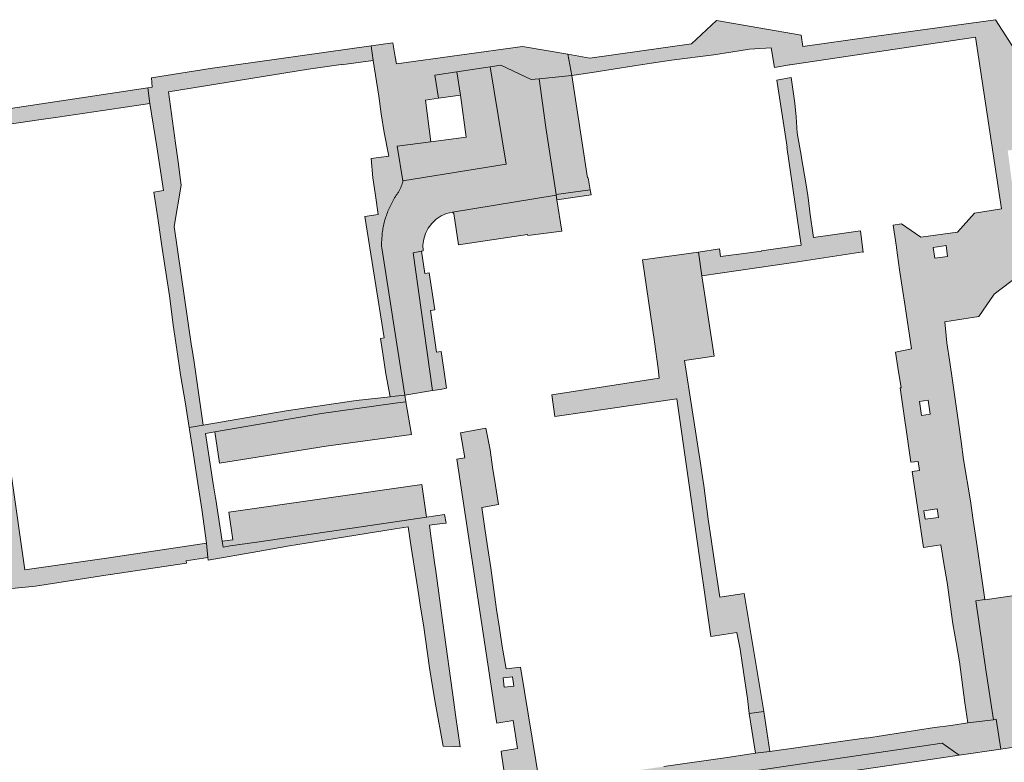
# Model space of a CAD drawing. Extents: x 97094 to 109644, y 463509 to 471969.
# Tile 215 of 256: x 102949 to 103082, y 469036 to 469137. Entities that reach past the tile are written whole.
import ezdxf

# ---------------------------------------------------------------- set-up
doc = ezdxf.new("R2010")
doc.units = 0
doc.layers.add('109 Onkruidbestrijding elementen', color=6, linetype='Continuous', lineweight=20, true_color=0xff00ff)

msp = doc.modelspace()

# ---------------------------------------------------------------- hatches: boundary and pattern name
at = {"layer": '109 Onkruidbestrijding elementen', "true_color": 0xff00ff}
h = msp.add_hatch(color=6, dxfattribs=at)
h.paths.add_polyline_path([(103088.35, 469124.21), (103087.53, 469124.01), (103085.43, 469125.22), (103085.18, 469126.65), (103084.79, 469129.17), (103084.4, 469131.68), (103081.25, 469136.54), (103076.99, 469135.94), (103064.16, 469134.15), (103055.17, 469132.89), (103054.95, 469134.45), (103043.5, 469136.43), (103040.09, 469133.29), (103026.33, 469131.35), (103023.37, 469131.85), (103023.9, 469128.96), (103026.65, 469129.39), (103032.33, 469130.27), (103034.69, 469130.64), (103037.4, 469131.05), (103043.14, 469131.79), (103045.45, 469132.15), (103047.96, 469132.54), (103050.89, 469132.75), (103051.36, 469130.07), (103053.36, 469130.42), (103053.49, 469130.44), (103078.58, 469134.17), (103082.1, 469110.95), (103078.45, 469110.33), (103076.11, 469107.76), (103071.15, 469107.11), (103068.55, 469108.88), (103067.4, 469108.7), (103067.86, 469105.72), (103067.87, 469105.65), (103068.28, 469102.67), (103068.64, 469100.32), (103069.04, 469097.7), (103069.91, 469091.98), (103067.74, 469091.54), (103068.07, 469089.43), (103068.48, 469086.71), (103068.35, 469086.69), (103069.83, 469076.61), (103070.82, 469076.74), (103070.98, 469075.48), (103070.01, 469075.35), (103071.51, 469065.07), (103073.87, 469065.45), (103074.29, 469062.9), (103074.71, 469060.34), (103075.51, 469054.72), (103075.95, 469052.19), (103076.39, 469049.61), (103077.11, 469044.04), (103077.53, 469041.33), (103081.01, 469041.76), (103079.98, 469048.53), (103078.63, 469057.86), (103079.81, 469058.03), (103079.45, 469060.58), (103078.6, 469066.41), (103078.26, 469068.79), (103077.88, 469071.39), (103076.96, 469077), (103076.61, 469079.44), (103076.24, 469081.98), (103075.47, 469087.7), (103075.1, 469090.16), (103074.7, 469092.78), (103074.42, 469095.65), (103079, 469096.37), (103081.09, 469099.39), (103084.49, 469101.95), (103087.3, 469102.91), (103088.9, 469102.07), (103090.4, 469101.29), (103094.99, 469101.51), (103095.59, 469104), (103099.52, 469110.18), (103101.59, 469110.84), (103101.25, 469112.62), (103098.01, 469112.93), (103093.79, 469116.66), (103092.43, 469118.22), (103090.91, 469120.11), (103088.85, 469118.23), (103085.81, 469121.51), (103088.35, 469124.21)])
h.paths.add_polyline_path([(103071.26, 469082.95), (103070.99, 469084.84), (103072.15, 469085.01), (103072.42, 469083.12), (103071.26, 469082.95)])
h.paths.add_polyline_path([(103084.82, 469114.26), (103083.55, 469114.09), (103082.93, 469118.83), (103084.2, 469118.99), (103084.82, 469114.26)])
h.paths.add_polyline_path([(103071.58, 469070.06), (103073.39, 469070.32), (103073.55, 469069.15), (103071.74, 469068.9), (103071.58, 469070.06)])
h.paths.add_polyline_path([(103072.84, 469105.71), (103074.58, 469105.95), (103074.79, 469104.49), (103073.05, 469104.24), (103072.84, 469105.71)])
for points in [[(102996.96, 469115.11), (102997.31, 469112.74), (102997.68, 469110.18), (102995.9, 469109.89), (102998.52, 469093.45), (102998.02, 469093.37), (102998.36, 469091.04), (102998.72, 469088.59), (102999.33, 469085.47), (103000, 469085.55), (103001.32, 469085.7), (103000, 469094.04), (102998.17, 469105.63), (102998.16, 469105.83), (102998.16, 469106.03), (102998.16, 469106.24), (102998.16, 469106.44), (102998.17, 469106.64), (102998.18, 469106.85), (102998.19, 469107.05), (102998.21, 469107.25), (102998.23, 469107.46), (102998.25, 469107.66), (102998.28, 469107.86), (102998.31, 469108.06), (102998.34, 469108.26), (102998.38, 469108.46), (102998.42, 469108.66), (102998.46, 469108.86), (102998.51, 469109.06), (102998.56, 469109.25), (102998.61, 469109.45), (102998.67, 469109.65), (102998.73, 469109.84), (102998.8, 469110.03), (102998.86, 469110.22), (102998.93, 469110.42), (102999.01, 469110.61), (102999.09, 469110.79), (102999.17, 469110.98), (102999.25, 469111.17), (102999.34, 469111.35), (102999.43, 469111.53), (102999.52, 469111.71), (102999.61, 469111.89), (102999.71, 469112.07), (102999.82, 469112.25), (102999.92, 469112.42), (103000.03, 469112.59), (103000.14, 469112.76), (103000.2, 469112.85), (103000.25, 469112.93), (103000.31, 469113.01), (103000.36, 469113.1), (103000.42, 469113.18), (103000.47, 469113.27), (103000.52, 469113.35), (103000.57, 469113.44), (103000.61, 469113.53), (103000.66, 469113.62), (103000.7, 469113.71), (103000.74, 469113.8), (103000.78, 469113.89), (103000.82, 469113.99), (103000.86, 469114.08), (103000.9, 469114.17), (103000.93, 469114.27), (103000.96, 469114.36), (103000.99, 469114.46), (103001.02, 469114.56), (103001.05, 469114.65), (103001.04, 469114.71), (103000.27, 469119.43), (103004.82, 469119.98), (103004.08, 469125.62), (103005.86, 469125.91), (103005.37, 469129.02), (103008.36, 469129.48), (103012.85, 469130.17), (103014.31, 469130.39), (103018.4, 469128.44), (103019.49, 469128.54), (103023.9, 469128.96), (103023.37, 469131.85), (103017.22, 469132.89), (103000.16, 469130.56), (103000, 469131.5), (102999.68, 469133.39), (102996.73, 469132.98), (102997.03, 469131), (102997.76, 469126.18), (102998.11, 469123.8), (102998.49, 469121.25), (102999.14, 469118.07), (102996.72, 469117.75), (102996.96, 469115.11)], [(102996.73, 469132.98), (102974.94, 469129.93), (102966.99, 469128.66), (102967.08, 469127.38), (102966.51, 469127.29), (102966.79, 469125.21), (102967.7, 469119.33), (102968.61, 469113.41), (102967.31, 469113.2), (102967.86, 469109.66), (102968.4, 469105.86), (102968.94, 469102.35), (102969.44, 469099.14), (102969.7, 469097.02), (102969.92, 469095.19), (102970.41, 469091.88), (102970.92, 469088.46), (102971.6, 469084.51), (102972.1, 469081.32), (102974, 469081.65), (102972.77, 469090.16), (102972.5, 469091.87), (102972.43, 469092.34), (102972.43, 469092.34), (102970.06, 469108.52), (102971.03, 469114.14), (102970.9, 469115.13), (102970.64, 469116.99), (102970.24, 469119.83), (102969.29, 469126.76), (102988.24, 469129.83), (102992.68, 469130.48), (102992.68, 469130.44), (102997.03, 469131), (102996.73, 469132.98)], [(103012.85, 469130.17), (103015, 469116.99), (103001.04, 469114.71), (103001.05, 469114.65), (103001.02, 469114.56), (103000.99, 469114.46), (103000.96, 469114.36), (103000.93, 469114.27), (103000.9, 469114.17), (103000.86, 469114.08), (103000.82, 469113.99), (103000.78, 469113.89), (103000.74, 469113.8), (103000.7, 469113.71), (103000.66, 469113.62), (103000.61, 469113.53), (103000.57, 469113.44), (103000.52, 469113.35), (103000.47, 469113.27), (103000.42, 469113.18), (103000.36, 469113.1), (103000.31, 469113.01), (103000.25, 469112.93), (103000.2, 469112.85), (103000.14, 469112.76), (103000.03, 469112.59), (102999.92, 469112.42), (102999.82, 469112.25), (102999.71, 469112.07), (102999.61, 469111.89), (102999.52, 469111.71), (102999.43, 469111.53), (102999.34, 469111.35), (102999.25, 469111.17), (102999.17, 469110.98), (102999.09, 469110.79), (102999.01, 469110.61), (102998.93, 469110.42), (102998.86, 469110.22), (102998.8, 469110.03), (102998.73, 469109.84), (102998.67, 469109.65), (102998.61, 469109.45), (102998.56, 469109.25), (102998.51, 469109.06), (102998.46, 469108.86), (102998.42, 469108.66), (102998.38, 469108.46), (102998.34, 469108.26), (102998.31, 469108.06), (102998.28, 469107.86), (102998.25, 469107.66), (102998.23, 469107.46), (102998.21, 469107.25), (102998.19, 469107.05), (102998.18, 469106.85), (102998.17, 469106.64), (102998.16, 469106.44), (102998.16, 469106.24), (102998.16, 469106.03), (102998.16, 469105.83), (102998.17, 469105.63), (103000, 469094.04), (103001.32, 469085.7), (103005.04, 469086.32), (103002.42, 469104.98), (103003.55, 469105.19), (103003.76, 469105.22), (103003.74, 469106.03), (103003.85, 469106.83), (103004.1, 469107.6), (103004.47, 469108.31), (103004.95, 469108.96), (103005.54, 469109.51), (103006.21, 469109.96), (103006.95, 469110.28), (103007.73, 469110.48), (103021.8, 469112.78), (103021.79, 469112.86), (103020.41, 469121.93), (103019.49, 469128.54), (103018.4, 469128.44), (103014.31, 469130.39), (103012.85, 469130.17)], [(103008.36, 469129.48), (103008.85, 469126.3), (103009.62, 469120.65), (103004.82, 469119.98), (103000.27, 469119.43), (103001.04, 469114.71), (103015, 469116.99), (103012.85, 469130.17), (103008.36, 469129.48)], [(103008.85, 469126.3), (103008.36, 469129.48), (103005.37, 469129.02), (103005.86, 469125.91), (103008.85, 469126.3)], [(103019.49, 469128.54), (103020.41, 469121.93), (103021.79, 469112.86), (103026.39, 469113.49), (103026.11, 469115.12), (103026.03, 469115.11), (103023.9, 469128.96), (103019.49, 469128.54)], [(103053.03, 469119.28), (103054.96, 469106.01), (103049.58, 469105.23), (103049.58, 469105.21), (103046.53, 469104.8), (103044.04, 469104.46), (103043.9, 469105.53), (103041.08, 469105.06), (103041.51, 469101.87), (103053.94, 469103.65), (103063.33, 469105.09), (103063.34, 469105.02), (103062.98, 469107.94), (103059.18, 469107.41), (103056.61, 469107.06), (103056.14, 469110.49), (103056.07, 469110.99), (103055.84, 469112.73), (103055.61, 469114.47), (103055.02, 469117.84), (103055.01, 469117.91), (103054.44, 469121.23), (103054.26, 469123.39), (103054.11, 469125.23), (103053.62, 469128.71), (103051.65, 469128.36), (103053.05, 469119.28), (103053.03, 469119.28)], [(102942.48, 469121.64), (102952.07, 469123.03), (102954.32, 469123.35), (102962.83, 469124.59), (102966.79, 469125.21), (102966.51, 469127.29), (102936.17, 469122.77), (102941.2, 469087.85), (102942.08, 469082.51), (102944.15, 469082.66), (102946.53, 469065.78), (102943.46, 469065.63), (102941.83, 469063.51), (102942.57, 469058.99), (102951.31, 469059.84), (102961.41, 469061.4), (102961.43, 469061.4), (102971.75, 469062.94), (102971.7, 469063.27), (102974.63, 469063.74), (102974.44, 469065.65), (102960.92, 469063.64), (102949.87, 469062.03), (102946.14, 469087.75), (102943.9, 469087.46), (102938.94, 469121.02), (102942.48, 469121.64)], [(103026.51, 469112.81), (103026.39, 469113.49), (103021.79, 469112.86), (103021.8, 469112.78), (103021.9, 469112.13), (103026.51, 469112.81)], [(103021.9, 469112.13), (103021.8, 469112.78), (103007.73, 469110.48), (103007.76, 469110.46), (103007.86, 469110.39), (103007.95, 469110.31), (103008.58, 469106.05), (103017.92, 469107.45), (103017.94, 469107.33), (103022.54, 469107.91), (103021.9, 469112.13)], [(103003.55, 469105.19), (103002.42, 469104.98), (103005.04, 469086.32), (103006.06, 469086.48), (103006.94, 469086.65), (103006.57, 469089.16), (103006.2, 469091.63), (103005.6, 469091.54), (103004.76, 469097.17), (103005.35, 469097.26), (103004.95, 469099.91), (103004.6, 469102.28), (103004, 469102.19), (103003.55, 469105.19)], [(103021.18, 469085.74), (103021.63, 469082.8), (103025.98, 469083.46), (103038.13, 469085.2), (103041.24, 469063.41), (103041.99, 469058.1), (103042.72, 469053.01), (103046.23, 469053.55), (103046.7, 469051.3), (103047.2, 469047.94), (103047.7, 469044.62), (103047.91, 469042.61), (103049.9, 469042.88), (103047.26, 469058.85), (103043.94, 469058.34), (103043.1, 469064.02), (103043.09, 469064.05), (103042.82, 469065.88), (103042.37, 469068.89), (103041.78, 469073.48), (103041.65, 469074.31), (103041.23, 469077.08), (103041.01, 469078.46), (103040.74, 469080.23), (103040.21, 469083.7), (103039.18, 469090.4), (103043.2, 469091), (103041.51, 469101.87), (103041.08, 469105.06), (103033.47, 469104.02), (103035.09, 469092.92), (103035.59, 469089.32), (103035.74, 469088.02), (103021.18, 469085.74)], [(103006.45, 469054.89), (103006.13, 469057.24), (103005.43, 469062.25), (103005.37, 469062.71), (103004.91, 469066.03), (103004.88, 469066.26), (103004.64, 469068.08), (103006.41, 469068.32), (103006.88, 469068.39), (103006.69, 469069.54), (103004.25, 469069.18), (103000, 469068.56), (102981.26, 469065.81), (102977.63, 469065.28), (102976.68, 469065.14), (102976.57, 469065.92), (102975.7, 469071.57), (102975.66, 469071.8), (102975.37, 469073.7), (102974.32, 469080.53), (102975.57, 469080.74), (102990, 469083.22), (103000, 469084.61), (103001.45, 469084.81), (103001.32, 469085.7), (103000, 469085.55), (102999.33, 469085.47), (102994.71, 469084.96), (102985.23, 469083.58), (102974, 469081.65), (102972.1, 469081.32), (102972.15, 469081.05), (102972.68, 469077.64), (102973.27, 469073.72), (102973.83, 469070.26), (102974.44, 469065.65), (102974.63, 469063.74), (102974.69, 469063.38), (102981.4, 469064.55), (102985.68, 469065.3), (102987.95, 469065.68), (103000, 469067.59), (103001.74, 469067.87), (103002.17, 469065.14), (103003.05, 469059.41), (103003.43, 469057), (103003.81, 469054.6), (103004.65, 469048.76), (103005.05, 469046.24), (103005.43, 469043.84), (103006.47, 469038.16), (103008.79, 469038.09), (103008.18, 469042.42), (103007.95, 469044.13), (103006.45, 469054.89)], [(102976.2, 469076.5), (102990.63, 469078.78), (103002.18, 469080.38), (103001.45, 469084.81), (103000, 469084.61), (102990, 469083.22), (102975.57, 469080.74), (102976.2, 469076.5)], [(102976.57, 469065.92), (102976.68, 469065.14), (102977.63, 469065.28), (102981.26, 469065.81), (103000, 469068.56), (103004.25, 469069.18), (103003.62, 469073.59), (102977.46, 469069.85), (102977.99, 469066.12), (102976.57, 469065.92)], [(103103.54, 469045.56), (103101.12, 469056.94), (103100.79, 469059.72), (103100.45, 469061.07), (103093.74, 469060.01), (103079.81, 469058.01), (103079.81, 469058.03), (103078.63, 469057.86), (103079.98, 469048.53), (103081.01, 469041.76), (103081.35, 469041.82), (103081.99, 469037.78), (103086.67, 469038.48), (103086.32, 469040.57), (103092.4, 469041.44), (103092.05, 469043.9), (103097, 469044.61), (103103.54, 469045.56)], [(103049.9, 469042.88), (103047.91, 469042.61), (103048.77, 469037.24), (103050.68, 469037.43), (103050.71, 469037.43), (103049.9, 469042.88)], [(103015.23, 469031.52), (103015.74, 469028.18), (103016.38, 469028.27), (103016.12, 469030.02), (103020.21, 469030.64), (103020.48, 469028.82), (103023.08, 469029.17), (103023.23, 469029.19), (103026.19, 469029.62), (103025.94, 469031.51), (103074.07, 469038.6), (103076.33, 469036.95), (103081.99, 469037.78), (103081.35, 469041.82), (103081.01, 469041.76), (103077.53, 469041.33), (103075.22, 469040.97), (103073.03, 469040.68), (103063.79, 469039.26), (103063.79, 469039.31), (103050.71, 469037.43), (103050.68, 469037.43), (103048.77, 469037.24), (103044.96, 469036.63), (103036.37, 469035.41), (103033.4, 469034.99), (103024.07, 469033.58), (103019.56, 469032.93), (103016.59, 469032.5), (103016.6, 469032.41), (103015.31, 469032.24), (103015.3, 469032.32), (103015.12, 469032.29), (103015.23, 469031.52)], [(103076.33, 469036.95), (103074.07, 469038.6), (103025.94, 469031.51), (103026.19, 469029.62), (103073.98, 469036.6), (103076.33, 469036.95)]]:
    msp.add_hatch(color=6, dxfattribs=at).paths.add_polyline_path(points)
h = msp.add_hatch(color=6, dxfattribs=at)
h.paths.add_polyline_path([(103016.59, 469032.5), (103019.56, 469032.93), (103016.94, 469048.87), (103015.04, 469048.63), (103014.48, 469051.67), (103014.1, 469054.16), (103013.72, 469056.7), (103012.93, 469062.33), (103012.54, 469064.92), (103012.18, 469067.31), (103011.72, 469070.51), (103013.97, 469070.89), (103013.57, 469073.48), (103013.19, 469075.96), (103012.84, 469078.31), (103012.27, 469081.23), (103008.84, 469080.59), (103009.43, 469077.22), (103008.33, 469077.05), (103013.72, 469041.52), (103013.75, 469041.31), (103015.98, 469041.65), (103016.56, 469037.84), (103014.33, 469037.49), (103014.39, 469037.1), (103014.94, 469033.45), (103015.12, 469032.29), (103015.3, 469032.32), (103015.02, 469034.54), (103016.31, 469034.71), (103016.59, 469032.5)])
h.paths.add_polyline_path([(103014.77, 469046.17), (103014.62, 469047.43), (103015.89, 469047.58), (103016.04, 469046.32), (103014.77, 469046.17)])

# ---------------------------------------------------------------- linework, layer by layer
at = {"layer": '109 Onkruidbestrijding elementen', "color": 3, "true_color": 0x00ff00}
for points in [[(103084.4, 469131.68), (103081.25, 469136.54), (103076.99, 469135.94), (103064.16, 469134.15), (103055.17, 469132.89), (103054.95, 469134.45), (103043.5, 469136.43), (103040.09, 469133.29), (103026.33, 469131.35), (103023.37, 469131.85), (103023.9, 469128.96), (103026.65, 469129.39), (103032.33, 469130.27), (103034.69, 469130.64), (103037.4, 469131.05), (103043.14, 469131.79), (103045.45, 469132.15), (103047.96, 469132.54), (103050.89, 469132.75), (103051.36, 469130.07), (103053.36, 469130.42), (103053.49, 469130.44), (103078.58, 469134.17), (103082.1, 469110.95), (103078.45, 469110.33), (103076.11, 469107.76), (103071.15, 469107.11), (103068.55, 469108.88), (103067.4, 469108.7), (103067.86, 469105.72), (103067.87, 469105.65), (103068.28, 469102.67), (103068.64, 469100.32), (103069.04, 469097.7), (103069.91, 469091.98), (103067.74, 469091.54), (103068.07, 469089.43), (103068.48, 469086.71), (103068.35, 469086.69), (103069.83, 469076.61), (103070.82, 469076.74), (103070.98, 469075.48), (103070.01, 469075.35), (103071.51, 469065.07), (103073.87, 469065.45), (103074.29, 469062.9), (103074.71, 469060.34), (103075.51, 469054.72), (103075.95, 469052.19), (103076.39, 469049.61), (103077.11, 469044.04), (103077.53, 469041.33), (103081.01, 469041.76), (103079.98, 469048.53), (103078.63, 469057.86), (103079.81, 469058.03), (103079.45, 469060.58), (103078.6, 469066.41), (103078.26, 469068.79), (103077.88, 469071.39), (103076.96, 469077), (103076.61, 469079.44), (103076.24, 469081.98), (103075.47, 469087.7), (103075.1, 469090.16), (103074.7, 469092.78), (103074.42, 469095.65), (103079, 469096.37), (103081.09, 469099.39), (103084.49, 469101.95)], [(102942.48, 469121.64), (102952.07, 469123.03), (102954.32, 469123.35), (102962.83, 469124.59), (102966.79, 469125.21), (102966.51, 469127.29), (102936.17, 469122.77)], [(102942.57, 469058.99), (102951.31, 469059.84), (102961.41, 469061.4), (102961.43, 469061.4), (102971.75, 469062.94), (102971.7, 469063.27), (102974.63, 469063.74), (102974.44, 469065.65), (102960.92, 469063.64), (102949.87, 469062.03), (102946.14, 469087.75)], [(103019.56, 469032.93), (103016.94, 469048.87), (103015.04, 469048.63), (103014.48, 469051.67), (103014.1, 469054.16), (103013.72, 469056.7), (103012.93, 469062.33), (103012.54, 469064.92), (103012.18, 469067.31), (103011.72, 469070.51), (103013.97, 469070.89), (103013.57, 469073.48), (103013.19, 469075.96), (103012.84, 469078.31), (103012.27, 469081.23), (103008.84, 469080.59), (103009.43, 469077.22), (103008.33, 469077.05), (103013.72, 469041.52), (103013.75, 469041.31), (103015.98, 469041.65), (103016.56, 469037.84), (103014.33, 469037.49), (103014.39, 469037.1), (103014.94, 469033.45)], [(103025.94, 469031.51), (103074.07, 469038.6), (103076.33, 469036.95), (103081.99, 469037.78), (103081.35, 469041.82), (103081.01, 469041.76), (103077.53, 469041.33), (103075.22, 469040.97), (103073.03, 469040.68), (103063.79, 469039.26), (103063.79, 469039.31), (103050.71, 469037.43), (103050.68, 469037.43), (103048.77, 469037.24), (103044.96, 469036.63), (103036.37, 469035.41)]]:
    msp.add_lwpolyline(points, dxfattribs=at)
for points in [[(102996.96, 469115.11), (102997.31, 469112.74), (102997.68, 469110.18), (102995.9, 469109.89), (102998.52, 469093.45), (102998.02, 469093.37), (102998.36, 469091.04), (102998.72, 469088.59), (102999.33, 469085.47), (103000, 469085.55), (103001.32, 469085.7), (103000, 469094.04), (102998.17, 469105.63), (102998.16, 469105.83), (102998.16, 469106.03), (102998.16, 469106.24), (102998.16, 469106.44), (102998.17, 469106.64), (102998.18, 469106.85), (102998.19, 469107.05), (102998.21, 469107.25), (102998.23, 469107.46), (102998.25, 469107.66), (102998.28, 469107.86), (102998.31, 469108.06), (102998.34, 469108.26), (102998.38, 469108.46), (102998.42, 469108.66), (102998.46, 469108.86), (102998.51, 469109.06), (102998.56, 469109.25), (102998.61, 469109.45), (102998.67, 469109.65), (102998.73, 469109.84), (102998.8, 469110.03), (102998.86, 469110.22), (102998.93, 469110.42), (102999.01, 469110.61), (102999.09, 469110.79), (102999.17, 469110.98), (102999.25, 469111.17), (102999.34, 469111.35), (102999.43, 469111.53), (102999.52, 469111.71), (102999.61, 469111.89), (102999.71, 469112.07), (102999.82, 469112.25), (102999.92, 469112.42), (103000.03, 469112.59), (103000.14, 469112.76), (103000.2, 469112.85), (103000.25, 469112.93), (103000.31, 469113.01), (103000.36, 469113.1), (103000.42, 469113.18), (103000.47, 469113.27), (103000.52, 469113.35), (103000.57, 469113.44), (103000.61, 469113.53), (103000.66, 469113.62), (103000.7, 469113.71), (103000.74, 469113.8), (103000.78, 469113.89), (103000.82, 469113.99), (103000.86, 469114.08), (103000.9, 469114.17), (103000.93, 469114.27), (103000.96, 469114.36), (103000.99, 469114.46), (103001.02, 469114.56), (103001.05, 469114.65), (103001.04, 469114.71), (103000.27, 469119.43), (103004.82, 469119.98), (103004.08, 469125.62), (103005.86, 469125.91), (103005.37, 469129.02), (103008.36, 469129.48), (103012.85, 469130.17), (103014.31, 469130.39), (103018.4, 469128.44), (103019.49, 469128.54), (103023.9, 469128.96), (103023.37, 469131.85), (103017.22, 469132.89), (103000.16, 469130.56), (103000, 469131.5), (102999.68, 469133.39), (102996.73, 469132.98), (102997.03, 469131), (102997.76, 469126.18), (102998.11, 469123.8), (102998.49, 469121.25), (102999.14, 469118.07), (102996.72, 469117.75), (102996.96, 469115.11)], [(102996.73, 469132.98), (102974.94, 469129.93), (102966.99, 469128.66), (102967.08, 469127.38), (102966.51, 469127.29), (102966.79, 469125.21), (102967.7, 469119.33), (102968.61, 469113.41), (102967.31, 469113.2), (102967.86, 469109.66), (102968.4, 469105.86), (102968.94, 469102.35), (102969.44, 469099.14), (102969.7, 469097.02), (102969.92, 469095.19), (102970.41, 469091.88), (102970.92, 469088.46), (102971.6, 469084.51), (102972.1, 469081.32), (102974, 469081.65), (102972.77, 469090.16), (102972.5, 469091.87), (102972.43, 469092.34), (102972.43, 469092.34), (102970.06, 469108.52), (102971.03, 469114.14), (102970.9, 469115.13), (102970.64, 469116.99), (102970.24, 469119.83), (102969.29, 469126.76), (102988.24, 469129.83), (102992.68, 469130.48), (102992.68, 469130.44), (102997.03, 469131), (102996.73, 469132.98)], [(103012.85, 469130.17), (103015, 469116.99), (103001.04, 469114.71), (103001.05, 469114.65), (103001.02, 469114.56), (103000.99, 469114.46), (103000.96, 469114.36), (103000.93, 469114.27), (103000.9, 469114.17), (103000.86, 469114.08), (103000.82, 469113.99), (103000.78, 469113.89), (103000.74, 469113.8), (103000.7, 469113.71), (103000.66, 469113.62), (103000.61, 469113.53), (103000.57, 469113.44), (103000.52, 469113.35), (103000.47, 469113.27), (103000.42, 469113.18), (103000.36, 469113.1), (103000.31, 469113.01), (103000.25, 469112.93), (103000.2, 469112.85), (103000.14, 469112.76), (103000.03, 469112.59), (102999.92, 469112.42), (102999.82, 469112.25), (102999.71, 469112.07), (102999.61, 469111.89), (102999.52, 469111.71), (102999.43, 469111.53), (102999.34, 469111.35), (102999.25, 469111.17), (102999.17, 469110.98), (102999.09, 469110.79), (102999.01, 469110.61), (102998.93, 469110.42), (102998.86, 469110.22), (102998.8, 469110.03), (102998.73, 469109.84), (102998.67, 469109.65), (102998.61, 469109.45), (102998.56, 469109.25), (102998.51, 469109.06), (102998.46, 469108.86), (102998.42, 469108.66), (102998.38, 469108.46), (102998.34, 469108.26), (102998.31, 469108.06), (102998.28, 469107.86), (102998.25, 469107.66), (102998.23, 469107.46), (102998.21, 469107.25), (102998.19, 469107.05), (102998.18, 469106.85), (102998.17, 469106.64), (102998.16, 469106.44), (102998.16, 469106.24), (102998.16, 469106.03), (102998.16, 469105.83), (102998.17, 469105.63), (103000, 469094.04), (103001.32, 469085.7), (103005.04, 469086.32), (103002.42, 469104.98), (103003.55, 469105.19), (103003.76, 469105.22), (103003.74, 469106.03), (103003.85, 469106.83), (103004.1, 469107.6), (103004.47, 469108.31), (103004.95, 469108.96), (103005.54, 469109.51), (103006.21, 469109.96), (103006.95, 469110.28), (103007.73, 469110.48), (103021.8, 469112.78), (103021.79, 469112.86), (103020.41, 469121.93), (103019.49, 469128.54), (103018.4, 469128.44), (103014.31, 469130.39), (103012.85, 469130.17)], [(103008.36, 469129.48), (103008.85, 469126.3), (103009.62, 469120.65), (103004.82, 469119.98), (103000.27, 469119.43), (103001.04, 469114.71), (103015, 469116.99), (103012.85, 469130.17), (103008.36, 469129.48)], [(103008.85, 469126.3), (103008.36, 469129.48), (103005.37, 469129.02), (103005.86, 469125.91), (103008.85, 469126.3)], [(103019.49, 469128.54), (103020.41, 469121.93), (103021.79, 469112.86), (103026.39, 469113.49), (103026.11, 469115.12), (103026.03, 469115.11), (103023.9, 469128.96), (103019.49, 469128.54)], [(103053.03, 469119.28), (103054.96, 469106.01), (103049.58, 469105.23), (103049.58, 469105.21), (103046.53, 469104.8), (103044.04, 469104.46), (103043.9, 469105.53), (103041.08, 469105.06), (103041.51, 469101.87), (103053.94, 469103.65), (103063.33, 469105.09), (103063.34, 469105.02), (103062.98, 469107.94), (103059.18, 469107.41), (103056.61, 469107.06), (103056.14, 469110.49), (103056.07, 469110.99), (103055.84, 469112.73), (103055.61, 469114.47), (103055.02, 469117.84), (103055.01, 469117.91), (103054.44, 469121.23), (103054.26, 469123.39), (103054.11, 469125.23), (103053.62, 469128.71), (103051.65, 469128.36), (103053.05, 469119.28), (103053.03, 469119.28)], [(103026.51, 469112.81), (103026.39, 469113.49), (103021.79, 469112.86), (103021.8, 469112.78), (103021.9, 469112.13), (103026.51, 469112.81)], [(103021.9, 469112.13), (103021.8, 469112.78), (103007.73, 469110.48), (103007.76, 469110.46), (103007.86, 469110.39), (103007.95, 469110.31), (103008.58, 469106.05), (103017.92, 469107.45), (103017.94, 469107.33), (103022.54, 469107.91), (103021.9, 469112.13)], [(103003.55, 469105.19), (103002.42, 469104.98), (103005.04, 469086.32), (103006.06, 469086.48), (103006.94, 469086.65), (103006.57, 469089.16), (103006.2, 469091.63), (103005.6, 469091.54), (103004.76, 469097.17), (103005.35, 469097.26), (103004.95, 469099.91), (103004.6, 469102.28), (103004, 469102.19), (103003.55, 469105.19)], [(103021.18, 469085.74), (103021.63, 469082.8), (103025.98, 469083.46), (103038.13, 469085.2), (103041.24, 469063.41), (103041.99, 469058.1), (103042.72, 469053.01), (103046.23, 469053.55), (103046.7, 469051.3), (103047.2, 469047.94), (103047.7, 469044.62), (103047.91, 469042.61), (103049.9, 469042.88), (103047.26, 469058.85), (103043.94, 469058.34), (103043.1, 469064.02), (103043.09, 469064.05), (103042.82, 469065.88), (103042.37, 469068.89), (103041.78, 469073.48), (103041.65, 469074.31), (103041.23, 469077.08), (103041.01, 469078.46), (103040.74, 469080.23), (103040.21, 469083.7), (103039.18, 469090.4), (103043.2, 469091), (103041.51, 469101.87), (103041.08, 469105.06), (103033.47, 469104.02), (103035.09, 469092.92), (103035.59, 469089.32), (103035.74, 469088.02), (103021.18, 469085.74)], [(103072.84, 469105.71), (103074.58, 469105.95), (103074.79, 469104.49), (103073.05, 469104.24), (103072.84, 469105.71)], [(103006.45, 469054.89), (103006.13, 469057.24), (103005.43, 469062.25), (103005.37, 469062.71), (103004.91, 469066.03), (103004.88, 469066.26), (103004.64, 469068.08), (103006.41, 469068.32), (103006.88, 469068.39), (103006.69, 469069.54), (103004.25, 469069.18), (103000, 469068.56), (102981.26, 469065.81), (102977.63, 469065.28), (102976.68, 469065.14), (102976.57, 469065.92), (102975.7, 469071.57), (102975.66, 469071.8), (102975.37, 469073.7), (102974.32, 469080.53), (102975.57, 469080.74), (102990, 469083.22), (103000, 469084.61), (103001.45, 469084.81), (103001.32, 469085.7), (103000, 469085.55), (102999.33, 469085.47), (102994.71, 469084.96), (102985.23, 469083.58), (102974, 469081.65), (102972.1, 469081.32), (102972.15, 469081.05), (102972.68, 469077.64), (102973.27, 469073.72), (102973.83, 469070.26), (102974.44, 469065.65), (102974.63, 469063.74), (102974.69, 469063.38), (102981.4, 469064.55), (102985.68, 469065.3), (102987.95, 469065.68), (103000, 469067.59), (103001.74, 469067.87), (103002.17, 469065.14), (103003.05, 469059.41), (103003.43, 469057), (103003.81, 469054.6), (103004.65, 469048.76), (103005.05, 469046.24), (103005.43, 469043.84), (103006.47, 469038.16), (103008.79, 469038.09), (103008.18, 469042.42), (103007.95, 469044.13), (103006.45, 469054.89)], [(103071.26, 469082.95), (103070.99, 469084.84), (103072.15, 469085.01), (103072.42, 469083.12), (103071.26, 469082.95)], [(102976.2, 469076.5), (102990.63, 469078.78), (103002.18, 469080.38), (103001.45, 469084.81), (103000, 469084.61), (102990, 469083.22), (102975.57, 469080.74), (102976.2, 469076.5)], [(102976.57, 469065.92), (102976.68, 469065.14), (102977.63, 469065.28), (102981.26, 469065.81), (103000, 469068.56), (103004.25, 469069.18), (103003.62, 469073.59), (102977.46, 469069.85), (102977.99, 469066.12), (102976.57, 469065.92)], [(103071.58, 469070.06), (103073.39, 469070.32), (103073.55, 469069.15), (103071.74, 469068.9), (103071.58, 469070.06)], [(103103.54, 469045.56), (103101.12, 469056.94), (103100.79, 469059.72), (103100.45, 469061.07), (103093.74, 469060.01), (103079.81, 469058.01), (103079.81, 469058.03), (103078.63, 469057.86), (103079.98, 469048.53), (103081.01, 469041.76), (103081.35, 469041.82), (103081.99, 469037.78), (103086.67, 469038.48), (103086.32, 469040.57), (103092.4, 469041.44), (103092.05, 469043.9), (103097, 469044.61), (103103.54, 469045.56)], [(103014.77, 469046.17), (103014.62, 469047.43), (103015.89, 469047.58), (103016.04, 469046.32), (103014.77, 469046.17)], [(103049.9, 469042.88), (103047.91, 469042.61), (103048.77, 469037.24), (103050.68, 469037.43), (103050.71, 469037.43), (103049.9, 469042.88)], [(103076.33, 469036.95), (103074.07, 469038.6), (103025.94, 469031.51), (103026.19, 469029.62), (103073.98, 469036.6), (103076.33, 469036.95)]]:
    msp.add_lwpolyline(points, close=True, dxfattribs=at)

doc.saveas('drawing.dxf')
